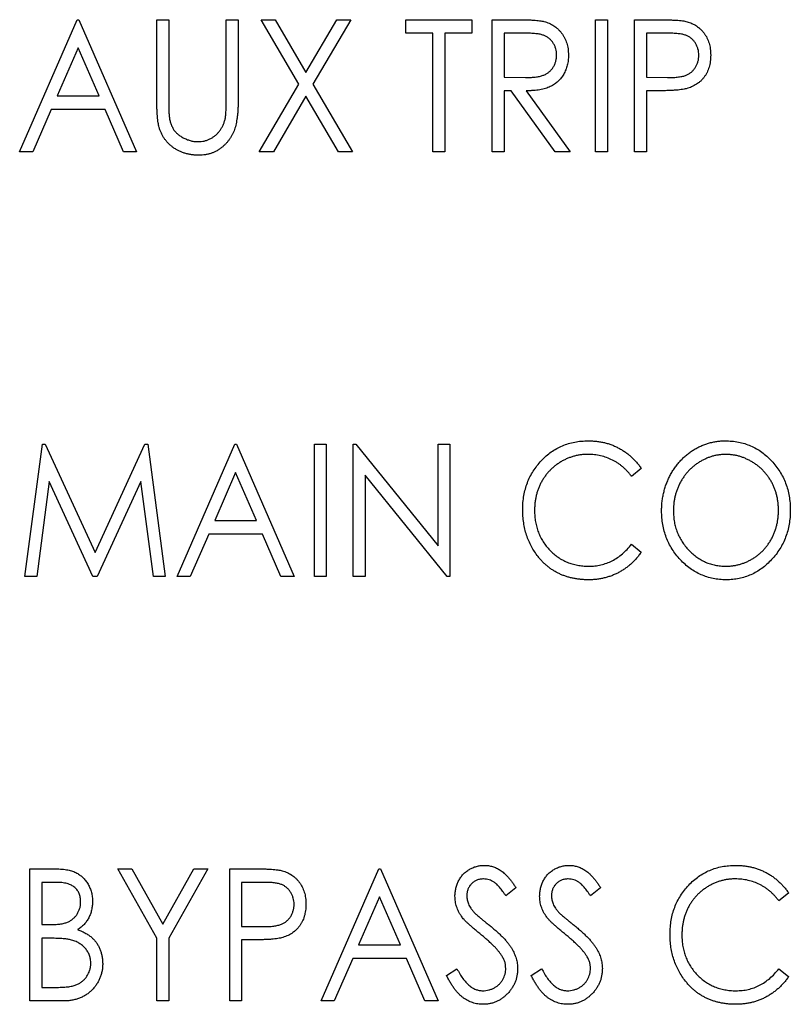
# Paper-space layout '1_1 scale views' of a CAD drawing. Header units: millimetres. Extents: x 0 to 420, y 0 to 297.
# Tile 10 of 48: x 86 to 97, y 152 to 166. Entities that reach past the tile are written whole.
import ezdxf

# ---------------------------------------------------------------- set-up
doc = ezdxf.new("R2010")
doc.units = ezdxf.units.MM

psp = doc.layouts.new('1_1 scale views')

# ---------------------------------------------------------------- linework, layer by layer
at = {"color": 7, "linetype": 'Continuous', "lineweight": 25}
for p, q in [((86.146, 164.162), (86.954, 166.014)), ((86.954, 166.014), (86.977, 166.014)), ((86.977, 166.014), (87.785, 164.162)), ((88.07, 166.014), (88.236, 166.014)), ((88.07, 164.896), (88.07, 166.014)), ((88.236, 166.014), (88.236, 164.905)), ((89.043, 164.905), (89.043, 166.014)), ((89.043, 166.014), (89.209, 166.014)), ((89.209, 166.014), (89.209, 164.896)), ((89.53, 166.014), (89.726, 166.014)), ((90.061, 165.109), (89.53, 166.014)), ((89.726, 166.014), (90.159, 165.276)), ((90.159, 165.276), (90.592, 166.014)), ((90.789, 166.014), (90.258, 165.109)), ((90.592, 166.014), (90.789, 166.014)), ((91.56, 165.824), (91.56, 166.014)), ((91.56, 166.014), (92.486, 166.014)), ((92.486, 166.014), (92.486, 165.824)), ((92.771, 166.014), (93.111, 166.014)), ((92.771, 164.162), (92.771, 166.014)), ((94.22, 166.014), (94.386, 166.014)), ((94.22, 164.162), (94.22, 166.014)), ((94.386, 166.014), (94.386, 164.162)), ((94.766, 166.014), (95.106, 166.014)), ((94.766, 164.162), (94.766, 166.014)), ((91.94, 165.824), (91.56, 165.824)), ((91.94, 164.162), (91.94, 165.824)), ((92.486, 165.824), (92.106, 165.824)), ((92.106, 165.824), (92.106, 164.162)), ((93.245, 165.824), (92.937, 165.824)), ((92.937, 165.824), (92.937, 165.207)), ((95.241, 165.824), (94.932, 165.824)), ((94.932, 165.824), (94.932, 165.207)), ((86.966, 165.62), (86.672, 164.946)), ((87.259, 164.946), (86.966, 165.62)), ((92.937, 165.207), (93.238, 165.204)), ((94.932, 165.207), (95.228, 165.203)), ((89.506, 164.162), (90.061, 165.109)), ((90.258, 165.109), (90.812, 164.162)), ((86.672, 164.946), (87.259, 164.946)), ((90.159, 164.941), (89.703, 164.162)), ((90.616, 164.162), (90.159, 164.941)), ((93.037, 165.017), (92.937, 165.017)), ((92.937, 165.017), (92.937, 164.162)), ((93.653, 164.162), (93.037, 165.017)), ((93.246, 165.017), (93.863, 164.162)), ((95.055, 165.017), (94.932, 165.017)), ((94.932, 165.017), (94.932, 164.162)), ((86.589, 164.756), (86.33, 164.162)), ((87.343, 164.756), (86.589, 164.756)), ((87.601, 164.162), (87.343, 164.756)), ((86.33, 164.162), (86.146, 164.162)), ((87.785, 164.162), (87.601, 164.162)), ((89.703, 164.162), (89.506, 164.162)), ((90.812, 164.162), (90.616, 164.162)), ((92.106, 164.162), (91.94, 164.162)), ((92.937, 164.162), (92.771, 164.162)), ((93.863, 164.162), (93.653, 164.162)), ((94.386, 164.162), (94.22, 164.162)), ((94.932, 164.162), (94.766, 164.162)), ((86.218, 158.212), (86.464, 160.064)), ((86.464, 160.064), (86.505, 160.064)), ((86.505, 160.064), (87.203, 158.545)), ((87.203, 158.545), (87.901, 160.064)), ((87.901, 160.064), (87.942, 160.064)), ((87.942, 160.064), (88.188, 158.212)), ((88.355, 158.212), (89.162, 160.064)), ((89.162, 160.064), (89.186, 160.064)), ((89.186, 160.064), (89.993, 158.212)), ((90.278, 160.064), (90.444, 160.064)), ((90.278, 158.212), (90.278, 160.064)), ((90.444, 160.064), (90.444, 158.212)), ((90.824, 158.212), (90.824, 160.064)), ((90.824, 160.064), (90.859, 160.064)), ((90.859, 160.064), (92.011, 158.642)), ((92.011, 158.642), (92.011, 160.064)), ((92.011, 160.064), (92.178, 160.064)), ((92.178, 160.064), (92.178, 158.212)), ((89.174, 159.67), (88.88, 158.996)), ((89.468, 158.996), (89.174, 159.67)), ((94.861, 159.724), (94.725, 159.613)), ((86.562, 159.542), (86.385, 158.212)), ((87.173, 158.212), (86.562, 159.542)), ((87.844, 159.542), (87.233, 158.212)), ((88.021, 158.212), (87.844, 159.542)), ((90.99, 159.631), (90.99, 158.212)), ((92.14, 158.212), (90.99, 159.631)), ((88.88, 158.996), (89.468, 158.996)), ((88.797, 158.806), (88.538, 158.212)), ((89.551, 158.806), (88.797, 158.806)), ((89.809, 158.212), (89.551, 158.806)), ((94.725, 158.663), (94.861, 158.553)), ((86.385, 158.212), (86.218, 158.212)), ((87.233, 158.212), (87.173, 158.212)), ((88.188, 158.212), (88.021, 158.212)), ((88.538, 158.212), (88.355, 158.212)), ((89.993, 158.212), (89.809, 158.212)), ((90.444, 158.212), (90.278, 158.212)), ((90.99, 158.212), (90.824, 158.212)), ((92.178, 158.212), (92.14, 158.212)), ((86.289, 154.114), (86.623, 154.114)), ((86.289, 152.262), (86.289, 154.114)), ((87.524, 154.114), (87.718, 154.114)), ((88.07, 153.143), (87.524, 154.114)), ((87.718, 154.114), (88.153, 153.34)), ((88.153, 153.34), (88.588, 154.114)), ((88.782, 154.114), (88.236, 153.143)), ((88.588, 154.114), (88.782, 154.114)), ((89.091, 154.114), (89.431, 154.114)), ((89.091, 152.262), (89.091, 154.114)), ((90.373, 152.262), (91.18, 154.114)), ((91.18, 154.114), (91.204, 154.114)), ((91.204, 154.114), (92.011, 152.262)), ((86.655, 153.924), (86.455, 153.924)), ((86.455, 153.924), (86.455, 153.331)), ((89.566, 153.924), (89.257, 153.924)), ((89.257, 153.924), (89.257, 153.307)), ((93.104, 153.848), (92.963, 153.734)), ((94.291, 153.848), (94.15, 153.734)), ((96.927, 153.774), (96.791, 153.663)), ((91.192, 153.72), (90.898, 153.046)), ((91.486, 153.046), (91.192, 153.72)), ((86.455, 153.331), (86.554, 153.331)), ((89.257, 153.307), (89.553, 153.303)), ((86.553, 153.141), (86.455, 153.141)), ((86.455, 153.141), (86.455, 152.452)), ((88.07, 152.262), (88.07, 153.143)), ((88.236, 153.143), (88.236, 152.262)), ((89.38, 153.117), (89.257, 153.117)), ((89.257, 153.117), (89.257, 152.262)), ((90.898, 153.046), (91.486, 153.046)), ((90.815, 152.856), (90.557, 152.262)), ((91.569, 152.856), (90.815, 152.856)), ((91.828, 152.262), (91.569, 152.856)), ((92.13, 152.619), (92.277, 152.713)), ((93.317, 152.619), (93.464, 152.713)), ((96.791, 152.713), (96.927, 152.603)), ((86.455, 152.452), (86.67, 152.452)), ((86.757, 152.262), (86.289, 152.262)), ((88.236, 152.262), (88.07, 152.262)), ((89.257, 152.262), (89.091, 152.262)), ((90.557, 152.262), (90.373, 152.262)), ((92.011, 152.262), (91.828, 152.262))]:
    psp.add_line(p, q, dxfattribs=at)
for points, knots in [([(93.111, 166.014), (93.134, 166.014), (93.178, 166.014), (93.24, 166.013), (93.297, 166.011), (93.348, 166.008), (93.394, 166.004), (93.433, 166.001), (93.467, 165.996), (93.488, 165.991), (93.497, 165.989)], [0, 0, 0, 0, 0.176242, 0.33814, 0.484799, 0.617149, 0.734395, 0.837422, 0.92561, 1, 1, 1, 1]), ([(95.106, 166.014), (95.13, 166.014), (95.175, 166.014), (95.239, 166.013), (95.297, 166.01), (95.35, 166.007), (95.396, 166.004), (95.437, 165.999), (95.472, 165.994), (95.492, 165.989), (95.502, 165.986)], [0, 0, 0, 0, 0.1765, 0.339032, 0.485753, 0.61857, 0.735674, 0.838185, 0.926155, 1, 1, 1, 1]), ([(93.497, 165.989), (93.51, 165.986), (93.534, 165.979), (93.57, 165.965), (93.603, 165.949), (93.636, 165.93), (93.665, 165.908), (93.694, 165.883), (93.721, 165.856), (93.745, 165.826), (93.767, 165.794), (93.786, 165.76), (93.803, 165.724), (93.817, 165.686), (93.827, 165.647), (93.834, 165.606), (93.839, 165.563), (93.839, 165.534), (93.84, 165.519)], [0, 0, 0, 0, 0.061387, 0.121495, 0.181089, 0.240038, 0.298644, 0.35799, 0.418441, 0.480043, 0.541867, 0.604173, 0.666682, 0.729899, 0.794538, 0.860455, 0.929211, 1, 1, 1, 1]), ([(95.502, 165.986), (95.514, 165.983), (95.537, 165.976), (95.572, 165.962), (95.604, 165.946), (95.635, 165.927), (95.664, 165.905), (95.692, 165.881), (95.718, 165.854), (95.742, 165.825), (95.764, 165.793), (95.783, 165.76), (95.798, 165.724), (95.812, 165.687), (95.822, 165.647), (95.829, 165.606), (95.833, 165.562), (95.834, 165.533), (95.834, 165.517)], [0, 0, 0, 0, 0.060075, 0.119303, 0.178069, 0.236256, 0.294313, 0.353143, 0.412708, 0.473813, 0.535615, 0.597403, 0.660232, 0.723514, 0.789577, 0.856841, 0.927091, 1, 1, 1, 1]), ([(93.673, 165.519), (93.673, 165.534), (93.672, 165.564), (93.663, 165.607), (93.648, 165.648), (93.627, 165.686), (93.602, 165.72), (93.572, 165.75), (93.539, 165.774), (93.507, 165.79), (93.48, 165.8), (93.456, 165.807), (93.428, 165.812), (93.398, 165.816), (93.364, 165.82), (93.327, 165.823), (93.287, 165.824), (93.259, 165.824), (93.245, 165.824)], [0, 0, 0, 0, 0.074206, 0.146692, 0.218332, 0.29067, 0.362618, 0.431553, 0.499554, 0.567987, 0.604677, 0.646293, 0.69288, 0.744014, 0.799888, 0.86174, 0.928424, 1, 1, 1, 1]), ([(95.668, 165.517), (95.667, 165.532), (95.666, 165.561), (95.657, 165.604), (95.642, 165.646), (95.621, 165.684), (95.596, 165.72), (95.566, 165.75), (95.533, 165.774), (95.501, 165.79), (95.474, 165.8), (95.449, 165.807), (95.422, 165.812), (95.392, 165.816), (95.358, 165.82), (95.322, 165.823), (95.282, 165.824), (95.255, 165.824), (95.241, 165.824)], [0, 0, 0, 0, 0.074091, 0.147068, 0.219176, 0.292487, 0.364821, 0.434086, 0.502842, 0.57172, 0.608354, 0.649905, 0.695817, 0.746872, 0.802658, 0.863186, 0.92915, 1, 1, 1, 1]), ([(93.238, 165.204), (93.252, 165.204), (93.279, 165.204), (93.319, 165.206), (93.355, 165.209), (93.389, 165.212), (93.42, 165.217), (93.448, 165.223), (93.473, 165.23), (93.502, 165.241), (93.536, 165.258), (93.571, 165.283), (93.602, 165.314), (93.627, 165.349), (93.648, 165.388), (93.663, 165.43), (93.672, 165.474), (93.673, 165.504), (93.673, 165.519)], [0, 0, 0, 0, 0.068884, 0.133004, 0.192369, 0.247684, 0.298447, 0.344783, 0.387444, 0.426058, 0.498477, 0.568226, 0.638295, 0.709239, 0.781676, 0.852765, 0.925523, 1, 1, 1, 1]), ([(93.84, 165.519), (93.839, 165.494), (93.838, 165.446), (93.825, 165.376), (93.804, 165.311), (93.775, 165.251), (93.738, 165.197), (93.695, 165.149), (93.643, 165.108), (93.595, 165.081), (93.552, 165.063), (93.517, 165.05), (93.479, 165.041), (93.438, 165.032), (93.394, 165.025), (93.348, 165.021), (93.298, 165.018), (93.264, 165.017), (93.246, 165.017)], [0, 0, 0, 0, 0.083484, 0.162613, 0.23918, 0.314494, 0.388385, 0.460717, 0.533791, 0.609022, 0.648239, 0.690365, 0.734562, 0.781635, 0.831635, 0.884694, 0.940506, 1, 1, 1, 1]), ([(95.228, 165.203), (95.242, 165.203), (95.27, 165.203), (95.31, 165.205), (95.348, 165.207), (95.382, 165.211), (95.413, 165.216), (95.442, 165.221), (95.467, 165.228), (95.497, 165.238), (95.529, 165.255), (95.565, 165.28), (95.596, 165.311), (95.622, 165.346), (95.642, 165.386), (95.657, 165.427), (95.666, 165.471), (95.667, 165.501), (95.668, 165.517)], [0, 0, 0, 0, 0.070231, 0.135127, 0.195896, 0.251444, 0.303058, 0.349556, 0.391936, 0.430093, 0.501229, 0.570517, 0.640124, 0.710955, 0.782914, 0.853735, 0.926014, 1, 1, 1, 1]), ([(95.834, 165.517), (95.834, 165.502), (95.833, 165.472), (95.829, 165.429), (95.822, 165.387), (95.812, 165.348), (95.799, 165.31), (95.784, 165.275), (95.765, 165.241), (95.743, 165.21), (95.72, 165.181), (95.694, 165.154), (95.665, 165.13), (95.635, 165.109), (95.602, 165.089), (95.567, 165.073), (95.531, 165.059), (95.505, 165.051), (95.492, 165.047)], [0, 0, 0, 0, 0.072309, 0.141358, 0.208207, 0.272336, 0.335143, 0.396174, 0.456668, 0.516646, 0.575929, 0.634933, 0.693693, 0.752708, 0.811962, 0.873196, 0.935504, 1, 1, 1, 1]), ([(95.492, 165.047), (95.481, 165.045), (95.458, 165.039), (95.419, 165.033), (95.374, 165.028), (95.322, 165.024), (95.264, 165.021), (95.2, 165.019), (95.129, 165.017), (95.08, 165.017), (95.055, 165.017)], [0, 0, 0, 0, 0.075269, 0.165174, 0.268129, 0.385984, 0.51806, 0.664405, 0.825035, 1, 1, 1, 1]), ([(88.101, 164.505), (88.099, 164.515), (88.093, 164.537), (88.087, 164.572), (88.081, 164.613), (88.077, 164.659), (88.074, 164.71), (88.071, 164.767), (88.07, 164.83), (88.07, 164.873), (88.07, 164.896)], [0, 0, 0, 0, 0.077936, 0.169149, 0.274074, 0.391816, 0.523462, 0.668216, 0.827041, 1, 1, 1, 1]), ([(88.236, 164.905), (88.236, 164.889), (88.236, 164.859), (88.236, 164.817), (88.237, 164.779), (88.238, 164.746), (88.238, 164.717), (88.24, 164.693), (88.241, 164.674), (88.242, 164.663), (88.243, 164.658)], [0, 0, 0, 0, 0.191105, 0.362655, 0.516171, 0.650128, 0.766034, 0.862527, 0.941006, 1, 1, 1, 1]), ([(89.209, 164.896), (89.209, 164.875), (89.209, 164.836), (89.207, 164.778), (89.204, 164.724), (89.199, 164.672), (89.192, 164.623), (89.184, 164.578), (89.176, 164.535), (89.165, 164.495), (89.152, 164.457), (89.136, 164.42), (89.118, 164.385), (89.097, 164.351), (89.073, 164.318), (89.046, 164.287), (89.017, 164.256), (88.985, 164.227), (88.95, 164.201), (88.913, 164.178), (88.875, 164.158), (88.835, 164.142), (88.793, 164.13), (88.749, 164.121), (88.704, 164.116), (88.673, 164.115), (88.657, 164.115)], [0, 0, 0, 0, 0.055741, 0.108782, 0.159483, 0.20722, 0.252436, 0.295103, 0.335609, 0.373517, 0.409957, 0.446416, 0.482967, 0.519684, 0.557168, 0.594999, 0.634172, 0.674127, 0.714136, 0.754079, 0.793688, 0.83312, 0.873373, 0.914549, 0.95654, 1, 1, 1, 1]), ([(89.025, 164.617), (89.027, 164.624), (89.03, 164.638), (89.034, 164.663), (89.036, 164.692), (89.039, 164.725), (89.041, 164.764), (89.042, 164.807), (89.043, 164.854), (89.043, 164.887), (89.043, 164.905)], [0, 0, 0, 0, 0.069596, 0.155423, 0.257515, 0.37358, 0.506166, 0.6554, 0.819993, 1, 1, 1, 1]), ([(88.243, 164.658), (88.245, 164.641), (88.25, 164.607), (88.263, 164.559), (88.281, 164.516), (88.302, 164.476), (88.33, 164.44), (88.364, 164.408), (88.404, 164.379), (88.449, 164.353), (88.498, 164.332), (88.548, 164.316), (88.598, 164.306), (88.631, 164.305), (88.648, 164.305)], [0, 0, 0, 0, 0.088938, 0.172727, 0.251185, 0.32638, 0.400988, 0.479456, 0.562461, 0.652032, 0.742988, 0.831017, 0.915851, 1, 1, 1, 1]), ([(88.657, 164.115), (88.64, 164.115), (88.607, 164.116), (88.557, 164.121), (88.51, 164.129), (88.464, 164.141), (88.42, 164.156), (88.378, 164.174), (88.338, 164.196), (88.3, 164.221), (88.264, 164.249), (88.232, 164.279), (88.202, 164.311), (88.176, 164.346), (88.152, 164.382), (88.132, 164.422), (88.114, 164.462), (88.106, 164.491), (88.101, 164.505)], [0, 0, 0, 0, 0.069994, 0.137225, 0.203144, 0.267439, 0.330757, 0.392722, 0.455101, 0.517382, 0.579131, 0.639383, 0.69929, 0.758596, 0.817649, 0.877496, 0.938128, 1, 1, 1, 1]), ([(88.648, 164.305), (88.662, 164.305), (88.691, 164.306), (88.733, 164.313), (88.774, 164.326), (88.815, 164.342), (88.852, 164.364), (88.888, 164.389), (88.92, 164.418), (88.948, 164.451), (88.973, 164.487), (88.994, 164.527), (89.013, 164.57), (89.021, 164.601), (89.025, 164.617)], [0, 0, 0, 0, 0.081412, 0.161686, 0.242811, 0.324775, 0.407586, 0.488453, 0.56979, 0.650718, 0.733306, 0.819186, 0.907133, 1, 1, 1, 1]), ([(93.199, 159.149), (93.199, 159.182), (93.201, 159.248), (93.213, 159.344), (93.234, 159.436), (93.262, 159.524), (93.299, 159.608), (93.345, 159.688), (93.398, 159.764), (93.459, 159.835), (93.526, 159.9), (93.598, 159.957), (93.674, 160.004), (93.755, 160.044), (93.839, 160.074), (93.928, 160.096), (94.021, 160.109), (94.084, 160.111), (94.116, 160.112)], [0, 0, 0, 0, 0.0672364, 0.1321945, 0.1953912, 0.2573879, 0.3187784, 0.3805149, 0.4425281, 0.5059416, 0.569171, 0.6305244, 0.6908816, 0.7507471, 0.8110237, 0.8722015, 0.9349983, 1, 1, 1, 1]), ([(94.116, 160.112), (94.136, 160.111), (94.175, 160.111), (94.232, 160.106), (94.288, 160.098), (94.343, 160.087), (94.396, 160.073), (94.447, 160.055), (94.498, 160.034), (94.546, 160.01), (94.593, 159.984), (94.638, 159.954), (94.681, 159.922), (94.721, 159.888), (94.759, 159.851), (94.796, 159.811), (94.83, 159.769), (94.85, 159.739), (94.861, 159.724)], [0, 0, 0, 0, 0.0670023, 0.1329421, 0.1972118, 0.2608139, 0.3235398, 0.3858805, 0.4478395, 0.5096474, 0.5715368, 0.6324426, 0.693319, 0.7537865, 0.8146451, 0.8755569, 0.9376593, 1, 1, 1, 1]), ([(95.146, 159.13), (95.146, 159.152), (95.147, 159.196), (95.152, 159.261), (95.162, 159.325), (95.175, 159.387), (95.192, 159.449), (95.212, 159.509), (95.237, 159.568), (95.265, 159.626), (95.295, 159.681), (95.33, 159.733), (95.366, 159.783), (95.406, 159.829), (95.448, 159.872), (95.493, 159.912), (95.54, 159.949), (95.59, 159.983), (95.642, 160.014), (95.695, 160.039), (95.75, 160.062), (95.805, 160.08), (95.862, 160.094), (95.919, 160.104), (95.978, 160.111), (96.017, 160.111), (96.037, 160.112)], [0, 0, 0, 0, 0.044811, 0.089011, 0.13275, 0.176233, 0.219272, 0.262324, 0.305647, 0.348979, 0.392242, 0.43461, 0.476184, 0.517236, 0.558165, 0.598792, 0.639668, 0.680638, 0.721467, 0.761759, 0.801482, 0.840953, 0.880381, 0.919726, 0.959716, 1, 1, 1, 1]), ([(96.037, 160.112), (96.069, 160.111), (96.131, 160.109), (96.223, 160.096), (96.311, 160.074), (96.395, 160.043), (96.475, 160.003), (96.551, 159.955), (96.622, 159.897), (96.689, 159.831), (96.75, 159.76), (96.804, 159.683), (96.849, 159.602), (96.886, 159.517), (96.915, 159.429), (96.935, 159.336), (96.948, 159.239), (96.949, 159.172), (96.95, 159.139)], [0, 0, 0, 0, 0.064112, 0.12603, 0.186709, 0.24615, 0.305771, 0.366051, 0.427384, 0.490821, 0.554635, 0.61692, 0.678954, 0.740666, 0.803314, 0.866858, 0.932414, 1, 1, 1, 1]), ([(94.112, 159.922), (94.095, 159.922), (94.061, 159.921), (94.012, 159.916), (93.962, 159.908), (93.914, 159.896), (93.867, 159.881), (93.821, 159.863), (93.776, 159.842), (93.731, 159.817), (93.689, 159.79), (93.649, 159.76), (93.612, 159.728), (93.576, 159.694), (93.544, 159.658), (93.513, 159.619), (93.486, 159.578), (93.46, 159.535), (93.438, 159.49), (93.419, 159.443), (93.401, 159.396), (93.389, 159.346), (93.377, 159.296), (93.37, 159.244), (93.366, 159.191), (93.365, 159.155), (93.365, 159.136)], [0, 0, 0, 0, 0.042054, 0.083393, 0.124454, 0.165461, 0.206316, 0.247114, 0.288563, 0.330315, 0.372018, 0.413257, 0.453959, 0.494537, 0.53495, 0.575397, 0.616502, 0.657759, 0.699337, 0.740877, 0.782508, 0.824785, 0.867453, 0.910542, 0.954879, 1, 1, 1, 1]), ([(94.725, 159.613), (94.716, 159.625), (94.697, 159.65), (94.666, 159.684), (94.635, 159.717), (94.602, 159.747), (94.568, 159.774), (94.532, 159.8), (94.495, 159.823), (94.443, 159.85), (94.376, 159.879), (94.291, 159.904), (94.203, 159.919), (94.143, 159.921), (94.112, 159.922)], [0, 0, 0, 0, 0.065249, 0.129752, 0.19303, 0.255253, 0.317083, 0.378287, 0.439499, 0.500949, 0.623295, 0.74628, 0.871322, 1, 1, 1, 1]), ([(96.044, 159.922), (96.028, 159.922), (95.996, 159.921), (95.949, 159.915), (95.902, 159.908), (95.856, 159.896), (95.811, 159.881), (95.766, 159.862), (95.722, 159.841), (95.679, 159.816), (95.637, 159.789), (95.597, 159.759), (95.559, 159.726), (95.524, 159.692), (95.492, 159.655), (95.462, 159.616), (95.434, 159.574), (95.408, 159.531), (95.386, 159.485), (95.366, 159.438), (95.349, 159.39), (95.335, 159.341), (95.325, 159.29), (95.317, 159.238), (95.313, 159.185), (95.312, 159.149), (95.312, 159.131)], [0, 0, 0, 0, 0.039956, 0.079513, 0.119111, 0.158682, 0.198528, 0.238944, 0.279928, 0.321669, 0.363487, 0.405034, 0.446304, 0.487242, 0.528249, 0.569305, 0.611035, 0.653354, 0.695583, 0.737902, 0.780492, 0.823231, 0.866218, 0.910046, 0.954473, 1, 1, 1, 1]), ([(96.784, 159.139), (96.784, 159.157), (96.783, 159.193), (96.779, 159.246), (96.771, 159.297), (96.761, 159.347), (96.747, 159.396), (96.73, 159.443), (96.711, 159.489), (96.688, 159.534), (96.663, 159.577), (96.635, 159.618), (96.605, 159.656), (96.572, 159.693), (96.536, 159.727), (96.499, 159.759), (96.459, 159.789), (96.416, 159.816), (96.372, 159.841), (96.327, 159.862), (96.282, 159.881), (96.236, 159.896), (96.189, 159.907), (96.141, 159.915), (96.093, 159.921), (96.061, 159.922), (96.044, 159.922)], [0, 0, 0, 0, 0.044923, 0.089057, 0.132287, 0.174986, 0.217144, 0.258769, 0.300532, 0.342498, 0.384141, 0.425372, 0.466388, 0.507179, 0.548135, 0.589217, 0.630842, 0.673193, 0.715487, 0.757043, 0.79776, 0.838207, 0.878693, 0.918916, 0.959101, 1, 1, 1, 1]), ([(93.415, 158.489), (93.397, 158.512), (93.363, 158.558), (93.319, 158.632), (93.282, 158.709), (93.251, 158.791), (93.228, 158.875), (93.211, 158.963), (93.2, 159.055), (93.199, 159.117), (93.199, 159.149)], [0, 0, 0, 0, 0.122254, 0.24342, 0.364291, 0.486273, 0.609794, 0.736233, 0.865843, 1, 1, 1, 1]), ([(93.365, 159.136), (93.365, 159.109), (93.367, 159.055), (93.377, 158.977), (93.393, 158.901), (93.418, 158.83), (93.447, 158.761), (93.485, 158.696), (93.528, 158.635), (93.579, 158.578), (93.634, 158.526), (93.693, 158.479), (93.756, 158.441), (93.823, 158.409), (93.893, 158.385), (93.966, 158.368), (94.043, 158.356), (94.096, 158.355), (94.122, 158.355)], [0, 0, 0, 0, 0.067402, 0.132225, 0.195291, 0.256964, 0.318228, 0.379385, 0.441024, 0.503862, 0.566597, 0.627855, 0.688166, 0.748276, 0.808707, 0.870424, 0.93412, 1, 1, 1, 1]), ([(96.051, 158.165), (96.02, 158.165), (95.958, 158.167), (95.868, 158.181), (95.782, 158.203), (95.699, 158.234), (95.62, 158.274), (95.545, 158.323), (95.473, 158.381), (95.406, 158.446), (95.346, 158.518), (95.292, 158.594), (95.247, 158.675), (95.21, 158.759), (95.181, 158.846), (95.161, 158.938), (95.148, 159.033), (95.146, 159.097), (95.146, 159.13)], [0, 0, 0, 0, 0.063524, 0.12488, 0.185155, 0.244833, 0.304627, 0.365038, 0.42717, 0.49127, 0.555588, 0.618668, 0.681008, 0.742903, 0.805249, 0.868474, 0.933217, 1, 1, 1, 1]), ([(95.312, 159.131), (95.312, 159.104), (95.314, 159.051), (95.324, 158.974), (95.341, 158.9), (95.365, 158.83), (95.394, 158.762), (95.432, 158.697), (95.476, 158.636), (95.526, 158.579), (95.58, 158.526), (95.638, 158.48), (95.699, 158.442), (95.763, 158.41), (95.829, 158.385), (95.899, 158.368), (95.971, 158.356), (96.019, 158.355), (96.044, 158.355)], [0, 0, 0, 0, 0.06753, 0.132738, 0.196163, 0.25879, 0.321017, 0.383435, 0.446363, 0.511011, 0.575079, 0.637133, 0.697793, 0.757163, 0.816573, 0.8765, 0.937463, 1, 1, 1, 1]), ([(96.044, 158.355), (96.061, 158.355), (96.094, 158.355), (96.144, 158.36), (96.192, 158.369), (96.239, 158.38), (96.286, 158.395), (96.331, 158.412), (96.376, 158.433), (96.419, 158.457), (96.461, 158.484), (96.501, 158.514), (96.538, 158.546), (96.573, 158.58), (96.605, 158.616), (96.635, 158.655), (96.663, 158.697), (96.688, 158.74), (96.711, 158.786), (96.73, 158.833), (96.747, 158.881), (96.761, 158.93), (96.771, 158.981), (96.779, 159.032), (96.783, 159.085), (96.784, 159.121), (96.784, 159.139)], [0, 0, 0, 0, 0.041661, 0.082882, 0.123552, 0.164177, 0.204273, 0.24489, 0.285869, 0.327154, 0.368651, 0.40943, 0.450115, 0.490687, 0.531109, 0.572015, 0.613338, 0.655348, 0.697698, 0.739863, 0.781905, 0.824489, 0.86732, 0.910682, 0.954948, 1, 1, 1, 1]), ([(96.95, 159.139), (96.949, 159.106), (96.948, 159.04), (96.935, 158.944), (96.915, 158.851), (96.886, 158.762), (96.85, 158.677), (96.804, 158.597), (96.751, 158.519), (96.69, 158.447), (96.623, 158.381), (96.552, 158.324), (96.478, 158.274), (96.399, 158.234), (96.317, 158.203), (96.232, 158.181), (96.143, 158.167), (96.082, 158.165), (96.051, 158.165)], [0, 0, 0, 0, 0.067668, 0.133292, 0.19714, 0.260013, 0.322488, 0.385059, 0.448295, 0.51269, 0.576673, 0.638498, 0.698729, 0.757967, 0.817157, 0.876594, 0.937343, 1, 1, 1, 1]), ([(94.122, 158.355), (94.152, 158.356), (94.21, 158.357), (94.295, 158.372), (94.377, 158.396), (94.454, 158.43), (94.528, 158.474), (94.598, 158.528), (94.665, 158.591), (94.705, 158.639), (94.725, 158.663)], [0, 0, 0, 0, 0.1259, 0.248079, 0.368237, 0.488157, 0.609636, 0.7344, 0.864047, 1, 1, 1, 1]), ([(94.119, 158.165), (94.1, 158.165), (94.064, 158.165), (94.011, 158.17), (93.958, 158.176), (93.908, 158.185), (93.858, 158.196), (93.811, 158.21), (93.764, 158.226), (93.719, 158.245), (93.676, 158.267), (93.634, 158.291), (93.594, 158.317), (93.555, 158.347), (93.518, 158.378), (93.482, 158.412), (93.447, 158.449), (93.426, 158.475), (93.415, 158.489)], [0, 0, 0, 0, 0.068335, 0.135464, 0.200567, 0.264774, 0.327263, 0.389343, 0.450083, 0.510699, 0.570569, 0.630747, 0.691051, 0.751063, 0.812002, 0.873718, 0.936106, 1, 1, 1, 1]), ([(94.861, 158.553), (94.85, 158.538), (94.829, 158.508), (94.794, 158.465), (94.757, 158.426), (94.718, 158.388), (94.678, 158.353), (94.635, 158.322), (94.59, 158.292), (94.543, 158.265), (94.495, 158.242), (94.446, 158.221), (94.394, 158.204), (94.342, 158.189), (94.288, 158.178), (94.233, 158.17), (94.176, 158.165), (94.138, 158.165), (94.119, 158.165)], [0, 0, 0, 0, 0.0635762, 0.1266905, 0.1886339, 0.2499415, 0.3114256, 0.3724454, 0.4334947, 0.4951606, 0.5567327, 0.6178899, 0.6798377, 0.7420022, 0.8049218, 0.8684411, 0.9336894, 1, 1, 1, 1]), ([(92.249, 153.729), (92.249, 153.749), (92.251, 153.788), (92.261, 153.844), (92.277, 153.898), (92.3, 153.949), (92.33, 153.996), (92.364, 154.038), (92.405, 154.074), (92.45, 154.106), (92.499, 154.13), (92.55, 154.149), (92.604, 154.159), (92.641, 154.161), (92.66, 154.162)], [0, 0, 0, 0, 0.0882908, 0.1744188, 0.2584228, 0.3423174, 0.4252869, 0.5069347, 0.5879222, 0.670559, 0.7531449, 0.8348442, 0.9166861, 1, 1, 1, 1]), ([(92.66, 154.162), (92.679, 154.161), (92.718, 154.16), (92.776, 154.146), (92.831, 154.125), (92.876, 154.1), (92.91, 154.076), (92.937, 154.054), (92.964, 154.028), (92.991, 153.999), (93.019, 153.966), (93.047, 153.93), (93.075, 153.89), (93.094, 153.863), (93.104, 153.848)], [0, 0, 0, 0, 0.103822, 0.205919, 0.309231, 0.415653, 0.47222, 0.532858, 0.597819, 0.667857, 0.743177, 0.823448, 0.908942, 1, 1, 1, 1]), ([(93.436, 153.729), (93.437, 153.749), (93.438, 153.788), (93.448, 153.844), (93.465, 153.898), (93.487, 153.949), (93.517, 153.996), (93.551, 154.038), (93.592, 154.074), (93.637, 154.106), (93.686, 154.13), (93.738, 154.149), (93.792, 154.159), (93.828, 154.161), (93.847, 154.162)], [0, 0, 0, 0, 0.088291, 0.174419, 0.258423, 0.342317, 0.425287, 0.506935, 0.587922, 0.670559, 0.753145, 0.834844, 0.916686, 1, 1, 1, 1]), ([(93.847, 154.162), (93.866, 154.161), (93.906, 154.16), (93.963, 154.146), (94.018, 154.125), (94.063, 154.1), (94.098, 154.076), (94.125, 154.054), (94.151, 154.028), (94.179, 153.999), (94.206, 153.966), (94.235, 153.93), (94.263, 153.89), (94.281, 153.863), (94.291, 153.848)], [0, 0, 0, 0, 0.103822, 0.205919, 0.309231, 0.415653, 0.47222, 0.532858, 0.597819, 0.667857, 0.743177, 0.823448, 0.908942, 1, 1, 1, 1]), ([(95.264, 153.199), (95.265, 153.232), (95.267, 153.298), (95.279, 153.394), (95.299, 153.486), (95.328, 153.574), (95.365, 153.658), (95.41, 153.738), (95.464, 153.814), (95.525, 153.885), (95.592, 153.95), (95.664, 154.007), (95.74, 154.054), (95.82, 154.094), (95.905, 154.124), (95.994, 154.146), (96.087, 154.159), (96.15, 154.161), (96.182, 154.162)], [0, 0, 0, 0, 0.067236, 0.132194, 0.195391, 0.257388, 0.318778, 0.380515, 0.442528, 0.505942, 0.569171, 0.630524, 0.690882, 0.750747, 0.811024, 0.872201, 0.934998, 1, 1, 1, 1]), ([(96.182, 154.162), (96.202, 154.161), (96.241, 154.161), (96.298, 154.156), (96.354, 154.148), (96.408, 154.137), (96.462, 154.123), (96.513, 154.105), (96.563, 154.084), (96.612, 154.06), (96.659, 154.034), (96.704, 154.004), (96.746, 153.972), (96.787, 153.938), (96.825, 153.901), (96.861, 153.861), (96.896, 153.819), (96.916, 153.789), (96.927, 153.774)], [0, 0, 0, 0, 0.0670023, 0.1329421, 0.1972118, 0.2608139, 0.3235398, 0.3858805, 0.4478395, 0.5096474, 0.5715368, 0.6324426, 0.693319, 0.7537865, 0.8146451, 0.8755569, 0.9376593, 1, 1, 1, 1]), ([(86.623, 154.114), (86.64, 154.114), (86.671, 154.114), (86.717, 154.111), (86.761, 154.107), (86.801, 154.101), (86.838, 154.094), (86.873, 154.085), (86.904, 154.075), (86.942, 154.058), (86.985, 154.032), (87.032, 153.995), (87.072, 153.95), (87.106, 153.899), (87.133, 153.843), (87.154, 153.783), (87.165, 153.72), (87.167, 153.677), (87.167, 153.655)], [0, 0, 0, 0, 0.060411, 0.117245, 0.171021, 0.220982, 0.268098, 0.311607, 0.352705, 0.391223, 0.464448, 0.5367, 0.610578, 0.686475, 0.763836, 0.840678, 0.919304, 1, 1, 1, 1]), ([(89.431, 154.114), (89.455, 154.114), (89.5, 154.114), (89.564, 154.113), (89.622, 154.11), (89.675, 154.107), (89.721, 154.104), (89.762, 154.099), (89.797, 154.094), (89.817, 154.089), (89.827, 154.086)], [0, 0, 0, 0, 0.1764997, 0.3390322, 0.4857534, 0.6185701, 0.735674, 0.8381849, 0.9261551, 1, 1, 1, 1]), ([(89.827, 154.086), (89.839, 154.083), (89.863, 154.076), (89.897, 154.062), (89.929, 154.046), (89.96, 154.027), (89.989, 154.005), (90.017, 153.981), (90.043, 153.954), (90.067, 153.925), (90.089, 153.893), (90.108, 153.86), (90.123, 153.824), (90.137, 153.787), (90.147, 153.747), (90.154, 153.706), (90.158, 153.662), (90.159, 153.633), (90.159, 153.617)], [0, 0, 0, 0, 0.060075, 0.119303, 0.178069, 0.236256, 0.294313, 0.353143, 0.412708, 0.473813, 0.535615, 0.597403, 0.660232, 0.723514, 0.789577, 0.856841, 0.927091, 1, 1, 1, 1]), ([(87.001, 153.652), (87.001, 153.662), (87.001, 153.682), (86.996, 153.712), (86.99, 153.74), (86.981, 153.765), (86.97, 153.79), (86.955, 153.812), (86.938, 153.833), (86.919, 153.852), (86.896, 153.869), (86.871, 153.884), (86.842, 153.896), (86.811, 153.907), (86.776, 153.914), (86.738, 153.92), (86.697, 153.924), (86.669, 153.924), (86.655, 153.924)], [0, 0, 0, 0, 0.06133, 0.120228, 0.176295, 0.231183, 0.28436, 0.336804, 0.390319, 0.444102, 0.499931, 0.558187, 0.620048, 0.685431, 0.755834, 0.832075, 0.912837, 1, 1, 1, 1]), ([(89.993, 153.617), (89.993, 153.632), (89.991, 153.661), (89.982, 153.704), (89.967, 153.746), (89.947, 153.784), (89.921, 153.82), (89.891, 153.85), (89.858, 153.874), (89.826, 153.89), (89.799, 153.9), (89.774, 153.907), (89.747, 153.912), (89.717, 153.916), (89.683, 153.92), (89.647, 153.923), (89.607, 153.924), (89.58, 153.924), (89.566, 153.924)], [0, 0, 0, 0, 0.074091, 0.147068, 0.219176, 0.292487, 0.364821, 0.434086, 0.502842, 0.57172, 0.608354, 0.649905, 0.695817, 0.746872, 0.802658, 0.863186, 0.92915, 1, 1, 1, 1]), ([(92.65, 153.972), (92.633, 153.971), (92.601, 153.97), (92.556, 153.956), (92.515, 153.935), (92.48, 153.905), (92.451, 153.869), (92.43, 153.829), (92.417, 153.784), (92.416, 153.753), (92.415, 153.737)], [0, 0, 0, 0, 0.133507, 0.258557, 0.380724, 0.504971, 0.628085, 0.748901, 0.871477, 1, 1, 1, 1]), ([(92.963, 153.734), (92.955, 153.746), (92.94, 153.768), (92.917, 153.8), (92.896, 153.829), (92.874, 153.854), (92.854, 153.876), (92.835, 153.896), (92.817, 153.912), (92.793, 153.929), (92.764, 153.946), (92.728, 153.961), (92.689, 153.97), (92.663, 153.971), (92.65, 153.972)], [0, 0, 0, 0, 0.102557, 0.196911, 0.284395, 0.364416, 0.437215, 0.503536, 0.563602, 0.61645, 0.714669, 0.808954, 0.904132, 1, 1, 1, 1]), ([(93.837, 153.972), (93.821, 153.971), (93.788, 153.97), (93.743, 153.956), (93.702, 153.935), (93.667, 153.905), (93.638, 153.869), (93.617, 153.829), (93.604, 153.784), (93.603, 153.753), (93.602, 153.737)], [0, 0, 0, 0, 0.133507, 0.258557, 0.380724, 0.504971, 0.628085, 0.748901, 0.871477, 1, 1, 1, 1]), ([(94.15, 153.734), (94.142, 153.746), (94.127, 153.768), (94.105, 153.8), (94.083, 153.829), (94.062, 153.854), (94.042, 153.876), (94.022, 153.896), (94.004, 153.912), (93.981, 153.929), (93.952, 153.946), (93.915, 153.961), (93.876, 153.97), (93.85, 153.971), (93.837, 153.972)], [0, 0, 0, 0, 0.102557, 0.196911, 0.284395, 0.364416, 0.437215, 0.503536, 0.563602, 0.61645, 0.714669, 0.808954, 0.904132, 1, 1, 1, 1]), ([(96.178, 153.972), (96.161, 153.972), (96.127, 153.971), (96.077, 153.966), (96.028, 153.958), (95.98, 153.946), (95.933, 153.931), (95.886, 153.913), (95.841, 153.892), (95.797, 153.867), (95.755, 153.84), (95.715, 153.81), (95.677, 153.778), (95.642, 153.744), (95.609, 153.708), (95.579, 153.669), (95.551, 153.628), (95.526, 153.585), (95.503, 153.54), (95.484, 153.493), (95.467, 153.446), (95.454, 153.396), (95.443, 153.346), (95.436, 153.294), (95.431, 153.241), (95.431, 153.205), (95.431, 153.186)], [0, 0, 0, 0, 0.042054, 0.083393, 0.124454, 0.165461, 0.206316, 0.247114, 0.288563, 0.330315, 0.372018, 0.413257, 0.453959, 0.494537, 0.53495, 0.575397, 0.616502, 0.657759, 0.699337, 0.740877, 0.782508, 0.824785, 0.867453, 0.910542, 0.954879, 1, 1, 1, 1]), ([(96.791, 153.663), (96.781, 153.675), (96.763, 153.7), (96.732, 153.734), (96.701, 153.767), (96.668, 153.797), (96.633, 153.824), (96.598, 153.85), (96.56, 153.873), (96.509, 153.9), (96.442, 153.929), (96.357, 153.954), (96.269, 153.969), (96.208, 153.971), (96.178, 153.972)], [0, 0, 0, 0, 0.065249, 0.129752, 0.19303, 0.255253, 0.317083, 0.378287, 0.439499, 0.500949, 0.623295, 0.74628, 0.871322, 1, 1, 1, 1]), ([(92.34, 153.448), (92.333, 153.458), (92.318, 153.48), (92.3, 153.514), (92.284, 153.548), (92.272, 153.583), (92.261, 153.619), (92.254, 153.655), (92.25, 153.692), (92.249, 153.717), (92.249, 153.729)], [0, 0, 0, 0, 0.130877, 0.257719, 0.382316, 0.506626, 0.628302, 0.751527, 0.87547, 1, 1, 1, 1]), ([(92.415, 153.737), (92.415, 153.727), (92.416, 153.708), (92.421, 153.678), (92.428, 153.649), (92.438, 153.62), (92.452, 153.591), (92.471, 153.561), (92.495, 153.529), (92.513, 153.509), (92.523, 153.498)], [0, 0, 0, 0, 0.110385, 0.220503, 0.331137, 0.443585, 0.563154, 0.695062, 0.839762, 1, 1, 1, 1]), ([(93.527, 153.448), (93.52, 153.458), (93.506, 153.48), (93.487, 153.514), (93.471, 153.548), (93.459, 153.583), (93.449, 153.619), (93.441, 153.655), (93.437, 153.692), (93.436, 153.717), (93.436, 153.729)], [0, 0, 0, 0, 0.130877, 0.257719, 0.382316, 0.506626, 0.628302, 0.751527, 0.87547, 1, 1, 1, 1]), ([(93.602, 153.737), (93.603, 153.727), (93.603, 153.708), (93.608, 153.678), (93.615, 153.649), (93.625, 153.62), (93.639, 153.591), (93.659, 153.561), (93.682, 153.529), (93.7, 153.509), (93.71, 153.498)], [0, 0, 0, 0, 0.110385, 0.220503, 0.331137, 0.443585, 0.563154, 0.695062, 0.839762, 1, 1, 1, 1]), ([(86.554, 153.331), (86.568, 153.331), (86.596, 153.331), (86.637, 153.332), (86.674, 153.336), (86.709, 153.339), (86.74, 153.344), (86.769, 153.351), (86.795, 153.357), (86.825, 153.369), (86.858, 153.386), (86.894, 153.412), (86.926, 153.443), (86.953, 153.479), (86.974, 153.519), (86.99, 153.561), (87, 153.606), (87.001, 153.636), (87.001, 153.652)], [0, 0, 0, 0, 0.069184, 0.133671, 0.193573, 0.248874, 0.299806, 0.346427, 0.38874, 0.427283, 0.498939, 0.569184, 0.639423, 0.710845, 0.782802, 0.854631, 0.925945, 1, 1, 1, 1]), ([(87.167, 153.655), (87.167, 153.635), (87.166, 153.595), (87.155, 153.536), (87.139, 153.48), (87.115, 153.427), (87.086, 153.378), (87.05, 153.334), (87.008, 153.294), (86.975, 153.272), (86.959, 153.261)], [0, 0, 0, 0, 0.131479, 0.258232, 0.38261, 0.506215, 0.627933, 0.750087, 0.872821, 1, 1, 1, 1]), ([(89.553, 153.303), (89.567, 153.303), (89.595, 153.303), (89.635, 153.305), (89.673, 153.307), (89.707, 153.311), (89.738, 153.316), (89.767, 153.321), (89.792, 153.328), (89.822, 153.338), (89.855, 153.355), (89.89, 153.38), (89.921, 153.411), (89.947, 153.446), (89.967, 153.486), (89.982, 153.527), (89.991, 153.571), (89.993, 153.601), (89.993, 153.617)], [0, 0, 0, 0, 0.070231, 0.135127, 0.195896, 0.251444, 0.303058, 0.349556, 0.391936, 0.430093, 0.501229, 0.570517, 0.640124, 0.710955, 0.782914, 0.853735, 0.926014, 1, 1, 1, 1]), ([(90.159, 153.617), (90.159, 153.602), (90.158, 153.572), (90.154, 153.529), (90.147, 153.487), (90.137, 153.448), (90.124, 153.41), (90.109, 153.375), (90.09, 153.341), (90.068, 153.31), (90.045, 153.281), (90.019, 153.254), (89.99, 153.23), (89.96, 153.209), (89.927, 153.189), (89.893, 153.173), (89.856, 153.159), (89.83, 153.151), (89.817, 153.147)], [0, 0, 0, 0, 0.072309, 0.141358, 0.208207, 0.272336, 0.335143, 0.396174, 0.456668, 0.516646, 0.575929, 0.634933, 0.693693, 0.752708, 0.811962, 0.873196, 0.935504, 1, 1, 1, 1]), ([(92.523, 153.498), (92.526, 153.494), (92.535, 153.486), (92.55, 153.472), (92.571, 153.454), (92.596, 153.433), (92.625, 153.408), (92.66, 153.38), (92.7, 153.348), (92.728, 153.325), (92.742, 153.314)], [0, 0, 0, 0, 0.053039, 0.126288, 0.218872, 0.334457, 0.469409, 0.625738, 0.802267, 1, 1, 1, 1]), ([(93.71, 153.498), (93.713, 153.494), (93.722, 153.486), (93.738, 153.472), (93.758, 153.454), (93.783, 153.433), (93.813, 153.408), (93.848, 153.38), (93.887, 153.348), (93.915, 153.325), (93.929, 153.314)], [0, 0, 0, 0, 0.053039, 0.126288, 0.218872, 0.334457, 0.469409, 0.625738, 0.802267, 1, 1, 1, 1]), ([(92.608, 153.196), (92.591, 153.21), (92.558, 153.236), (92.512, 153.275), (92.471, 153.311), (92.435, 153.344), (92.404, 153.374), (92.377, 153.401), (92.357, 153.425), (92.345, 153.441), (92.34, 153.448)], [0, 0, 0, 0, 0.179535, 0.344506, 0.492131, 0.62464, 0.742099, 0.843179, 0.92954, 1, 1, 1, 1]), ([(92.742, 153.314), (92.76, 153.299), (92.794, 153.271), (92.843, 153.228), (92.888, 153.186), (92.928, 153.146), (92.964, 153.107), (92.995, 153.069), (93.022, 153.033), (93.052, 152.986), (93.082, 152.928), (93.108, 152.858), (93.124, 152.787), (93.126, 152.739), (93.127, 152.716)], [0, 0, 0, 0, 0.093761, 0.1816144, 0.2643424, 0.3416765, 0.4133796, 0.4799749, 0.5419677, 0.599292, 0.7059105, 0.8070154, 0.904485, 1, 1, 1, 1]), ([(93.795, 153.196), (93.778, 153.21), (93.745, 153.236), (93.699, 153.275), (93.658, 153.311), (93.622, 153.344), (93.591, 153.374), (93.565, 153.401), (93.544, 153.425), (93.532, 153.441), (93.527, 153.448)], [0, 0, 0, 0, 0.179535, 0.344506, 0.492131, 0.62464, 0.742099, 0.843179, 0.92954, 1, 1, 1, 1]), ([(93.929, 153.314), (93.947, 153.299), (93.982, 153.271), (94.03, 153.228), (94.075, 153.186), (94.115, 153.146), (94.151, 153.107), (94.182, 153.069), (94.209, 153.033), (94.239, 152.986), (94.269, 152.928), (94.296, 152.858), (94.311, 152.787), (94.314, 152.739), (94.315, 152.716)], [0, 0, 0, 0, 0.093761, 0.1816144, 0.2643424, 0.3416765, 0.4133796, 0.4799749, 0.5419677, 0.599292, 0.7059105, 0.8070154, 0.904485, 1, 1, 1, 1]), ([(86.959, 153.261), (86.98, 153.253), (87.019, 153.238), (87.074, 153.21), (87.121, 153.181), (87.161, 153.148), (87.194, 153.113), (87.225, 153.075), (87.25, 153.034), (87.272, 152.989), (87.288, 152.942), (87.301, 152.892), (87.308, 152.841), (87.309, 152.806), (87.31, 152.788)], [0, 0, 0, 0, 0.105094, 0.200987, 0.288426, 0.36794, 0.443759, 0.519243, 0.59631, 0.674393, 0.754077, 0.833933, 0.916123, 1, 1, 1, 1]), ([(92.903, 152.9), (92.895, 152.911), (92.88, 152.933), (92.853, 152.966), (92.823, 153.001), (92.788, 153.037), (92.749, 153.074), (92.706, 153.114), (92.659, 153.155), (92.625, 153.182), (92.608, 153.196)], [0, 0, 0, 0, 0.092213, 0.193119, 0.303009, 0.423363, 0.552489, 0.69176, 0.840671, 1, 1, 1, 1]), ([(94.09, 152.9), (94.082, 152.911), (94.067, 152.933), (94.041, 152.966), (94.01, 153.001), (93.975, 153.037), (93.936, 153.074), (93.893, 153.114), (93.846, 153.155), (93.812, 153.182), (93.795, 153.196)], [0, 0, 0, 0, 0.092213, 0.193119, 0.303009, 0.423363, 0.552489, 0.69176, 0.840671, 1, 1, 1, 1]), ([(95.481, 152.539), (95.463, 152.562), (95.429, 152.608), (95.385, 152.682), (95.348, 152.759), (95.317, 152.841), (95.293, 152.925), (95.276, 153.013), (95.266, 153.105), (95.265, 153.167), (95.264, 153.199)], [0, 0, 0, 0, 0.122254, 0.24342, 0.364291, 0.486273, 0.609794, 0.736233, 0.865843, 1, 1, 1, 1]), ([(95.431, 153.186), (95.431, 153.159), (95.432, 153.105), (95.443, 153.027), (95.459, 152.951), (95.483, 152.88), (95.513, 152.811), (95.551, 152.746), (95.594, 152.685), (95.645, 152.628), (95.7, 152.576), (95.759, 152.529), (95.822, 152.491), (95.888, 152.459), (95.958, 152.435), (96.032, 152.418), (96.109, 152.406), (96.161, 152.405), (96.188, 152.405)], [0, 0, 0, 0, 0.067402, 0.132225, 0.195291, 0.256964, 0.318228, 0.379385, 0.441024, 0.503862, 0.566597, 0.627855, 0.688166, 0.748276, 0.808707, 0.870424, 0.93412, 1, 1, 1, 1]), ([(86.859, 153.119), (86.851, 153.121), (86.834, 153.125), (86.806, 153.129), (86.774, 153.133), (86.737, 153.135), (86.697, 153.138), (86.652, 153.139), (86.604, 153.141), (86.57, 153.141), (86.553, 153.141)], [0, 0, 0, 0, 0.080141, 0.171688, 0.277239, 0.39575, 0.527398, 0.670909, 0.828844, 1, 1, 1, 1]), ([(87.144, 152.788), (87.143, 152.807), (87.141, 152.845), (87.126, 152.9), (87.102, 152.951), (87.069, 152.998), (87.027, 153.039), (86.978, 153.074), (86.921, 153.101), (86.88, 153.113), (86.859, 153.119)], [0, 0, 0, 0, 0.122978, 0.241496, 0.358865, 0.47987, 0.603747, 0.728862, 0.860622, 1, 1, 1, 1]), ([(89.817, 153.147), (89.806, 153.145), (89.783, 153.139), (89.744, 153.133), (89.699, 153.128), (89.647, 153.124), (89.589, 153.121), (89.525, 153.119), (89.454, 153.117), (89.405, 153.117), (89.38, 153.117)], [0, 0, 0, 0, 0.075269, 0.165174, 0.268129, 0.385984, 0.51806, 0.664405, 0.825035, 1, 1, 1, 1]), ([(92.961, 152.718), (92.96, 152.734), (92.959, 152.765), (92.948, 152.811), (92.929, 152.857), (92.911, 152.886), (92.903, 152.9)], [0, 0, 0, 0, 0.238336, 0.482311, 0.73314, 1, 1, 1, 1]), ([(94.148, 152.718), (94.148, 152.734), (94.146, 152.765), (94.135, 152.811), (94.116, 152.857), (94.099, 152.886), (94.09, 152.9)], [0, 0, 0, 0, 0.2383359, 0.4823109, 0.7331401, 1, 1, 1, 1]), ([(86.67, 152.452), (86.685, 152.452), (86.714, 152.453), (86.757, 152.454), (86.797, 152.457), (86.833, 152.461), (86.867, 152.466), (86.896, 152.473), (86.923, 152.481), (86.955, 152.493), (86.99, 152.511), (87.028, 152.539), (87.062, 152.572), (87.091, 152.61), (87.114, 152.652), (87.132, 152.695), (87.142, 152.741), (87.143, 152.772), (87.144, 152.788)], [0, 0, 0, 0, 0.0698075, 0.134579, 0.194415, 0.250549, 0.3012623, 0.3479686, 0.3901854, 0.4286601, 0.5009142, 0.5713925, 0.6422451, 0.7149713, 0.7877955, 0.8585609, 0.9288951, 1, 1, 1, 1]), ([(87.31, 152.788), (87.31, 152.77), (87.309, 152.734), (87.302, 152.682), (87.29, 152.632), (87.273, 152.584), (87.252, 152.538), (87.226, 152.495), (87.195, 152.453), (87.16, 152.414), (87.121, 152.378), (87.079, 152.347), (87.033, 152.321), (86.984, 152.299), (86.932, 152.283), (86.876, 152.271), (86.818, 152.263), (86.778, 152.262), (86.757, 152.262)], [0, 0, 0, 0, 0.063363, 0.124627, 0.184367, 0.243059, 0.301844, 0.361338, 0.42118, 0.482903, 0.544595, 0.605999, 0.667367, 0.729491, 0.793258, 0.859341, 0.927971, 1, 1, 1, 1]), ([(92.277, 152.713), (92.29, 152.689), (92.314, 152.643), (92.356, 152.579), (92.399, 152.526), (92.443, 152.482), (92.49, 152.447), (92.538, 152.423), (92.587, 152.407), (92.621, 152.406), (92.638, 152.405)], [0, 0, 0, 0, 0.165307, 0.315251, 0.451801, 0.576089, 0.690151, 0.796612, 0.898685, 1, 1, 1, 1]), ([(92.638, 152.405), (92.653, 152.405), (92.682, 152.406), (92.724, 152.415), (92.765, 152.428), (92.804, 152.447), (92.84, 152.47), (92.872, 152.498), (92.899, 152.529), (92.921, 152.563), (92.939, 152.6), (92.952, 152.639), (92.96, 152.678), (92.961, 152.705), (92.961, 152.718)], [0, 0, 0, 0, 0.086779, 0.172012, 0.257, 0.344091, 0.430347, 0.513787, 0.595624, 0.677565, 0.75969, 0.839996, 0.919133, 1, 1, 1, 1]), ([(93.127, 152.716), (93.127, 152.699), (93.126, 152.666), (93.119, 152.618), (93.109, 152.571), (93.093, 152.526), (93.073, 152.483), (93.048, 152.441), (93.02, 152.401), (92.987, 152.363), (92.951, 152.329), (92.913, 152.298), (92.873, 152.272), (92.831, 152.251), (92.787, 152.235), (92.741, 152.223), (92.693, 152.216), (92.661, 152.215), (92.644, 152.215)], [0, 0, 0, 0, 0.0643669, 0.127345, 0.1889217, 0.2503843, 0.3120208, 0.3744037, 0.4376628, 0.5029849, 0.5678027, 0.6309798, 0.692076, 0.7525946, 0.8130276, 0.8740163, 0.9361125, 1, 1, 1, 1]), ([(93.464, 152.713), (93.477, 152.689), (93.502, 152.643), (93.543, 152.579), (93.586, 152.526), (93.63, 152.482), (93.677, 152.447), (93.725, 152.423), (93.775, 152.407), (93.809, 152.406), (93.826, 152.405)], [0, 0, 0, 0, 0.165307, 0.315251, 0.451801, 0.576089, 0.690151, 0.796612, 0.898685, 1, 1, 1, 1]), ([(93.826, 152.405), (93.84, 152.405), (93.869, 152.406), (93.911, 152.415), (93.952, 152.428), (93.991, 152.447), (94.027, 152.47), (94.059, 152.498), (94.087, 152.529), (94.109, 152.563), (94.126, 152.6), (94.139, 152.639), (94.147, 152.678), (94.148, 152.705), (94.148, 152.718)], [0, 0, 0, 0, 0.086779, 0.172012, 0.257, 0.344091, 0.430347, 0.513787, 0.595624, 0.677565, 0.75969, 0.839996, 0.919133, 1, 1, 1, 1]), ([(94.315, 152.716), (94.314, 152.699), (94.313, 152.666), (94.306, 152.618), (94.296, 152.571), (94.28, 152.526), (94.26, 152.483), (94.236, 152.441), (94.207, 152.401), (94.174, 152.363), (94.138, 152.329), (94.1, 152.298), (94.06, 152.272), (94.018, 152.251), (93.974, 152.235), (93.928, 152.223), (93.88, 152.216), (93.848, 152.215), (93.832, 152.215)], [0, 0, 0, 0, 0.064367, 0.127345, 0.188922, 0.250384, 0.312021, 0.374404, 0.437663, 0.502985, 0.567803, 0.63098, 0.692076, 0.752595, 0.813028, 0.874016, 0.936113, 1, 1, 1, 1]), ([(96.188, 152.405), (96.218, 152.406), (96.276, 152.407), (96.361, 152.422), (96.443, 152.446), (96.52, 152.48), (96.594, 152.524), (96.664, 152.578), (96.731, 152.641), (96.77, 152.689), (96.791, 152.713)], [0, 0, 0, 0, 0.1259, 0.248079, 0.368237, 0.488157, 0.609636, 0.7344, 0.864047, 1, 1, 1, 1]), ([(92.644, 152.215), (92.632, 152.215), (92.606, 152.215), (92.569, 152.22), (92.532, 152.227), (92.496, 152.238), (92.461, 152.251), (92.427, 152.267), (92.394, 152.286), (92.362, 152.308), (92.331, 152.333), (92.3, 152.362), (92.27, 152.396), (92.241, 152.433), (92.212, 152.474), (92.184, 152.519), (92.156, 152.568), (92.139, 152.602), (92.13, 152.619)], [0, 0, 0, 0, 0.055089, 0.109447, 0.163323, 0.216767, 0.269874, 0.324148, 0.378969, 0.434708, 0.492467, 0.553707, 0.618022, 0.686132, 0.757893, 0.834258, 0.914668, 1, 1, 1, 1]), ([(93.832, 152.215), (93.819, 152.215), (93.793, 152.215), (93.756, 152.22), (93.719, 152.227), (93.683, 152.238), (93.649, 152.251), (93.615, 152.267), (93.581, 152.286), (93.549, 152.308), (93.518, 152.333), (93.487, 152.362), (93.457, 152.396), (93.428, 152.433), (93.399, 152.474), (93.371, 152.519), (93.343, 152.568), (93.326, 152.602), (93.317, 152.619)], [0, 0, 0, 0, 0.055089, 0.109447, 0.163323, 0.216767, 0.269874, 0.324148, 0.378969, 0.434708, 0.492467, 0.553707, 0.618022, 0.686132, 0.757893, 0.834258, 0.914668, 1, 1, 1, 1]), ([(96.184, 152.215), (96.166, 152.215), (96.13, 152.215), (96.076, 152.22), (96.024, 152.226), (95.973, 152.235), (95.924, 152.246), (95.876, 152.26), (95.83, 152.276), (95.785, 152.295), (95.742, 152.317), (95.7, 152.341), (95.66, 152.367), (95.621, 152.397), (95.583, 152.428), (95.547, 152.462), (95.513, 152.499), (95.492, 152.525), (95.481, 152.539)], [0, 0, 0, 0, 0.068335, 0.135464, 0.200567, 0.264774, 0.327263, 0.389343, 0.450083, 0.510699, 0.570569, 0.630747, 0.691051, 0.751063, 0.812002, 0.873718, 0.936106, 1, 1, 1, 1]), ([(96.927, 152.603), (96.916, 152.588), (96.894, 152.558), (96.86, 152.515), (96.823, 152.476), (96.784, 152.438), (96.743, 152.403), (96.7, 152.372), (96.656, 152.342), (96.609, 152.315), (96.561, 152.292), (96.511, 152.271), (96.46, 152.254), (96.408, 152.239), (96.354, 152.228), (96.299, 152.22), (96.242, 152.215), (96.204, 152.215), (96.184, 152.215)], [0, 0, 0, 0, 0.063576, 0.126691, 0.188634, 0.249942, 0.311426, 0.372445, 0.433495, 0.495161, 0.556733, 0.61789, 0.679838, 0.742002, 0.804922, 0.868441, 0.933689, 1, 1, 1, 1])]:
    psp.add_open_spline(points, degree=3, knots=knots, dxfattribs=at)

doc.saveas('drawing.dxf')
